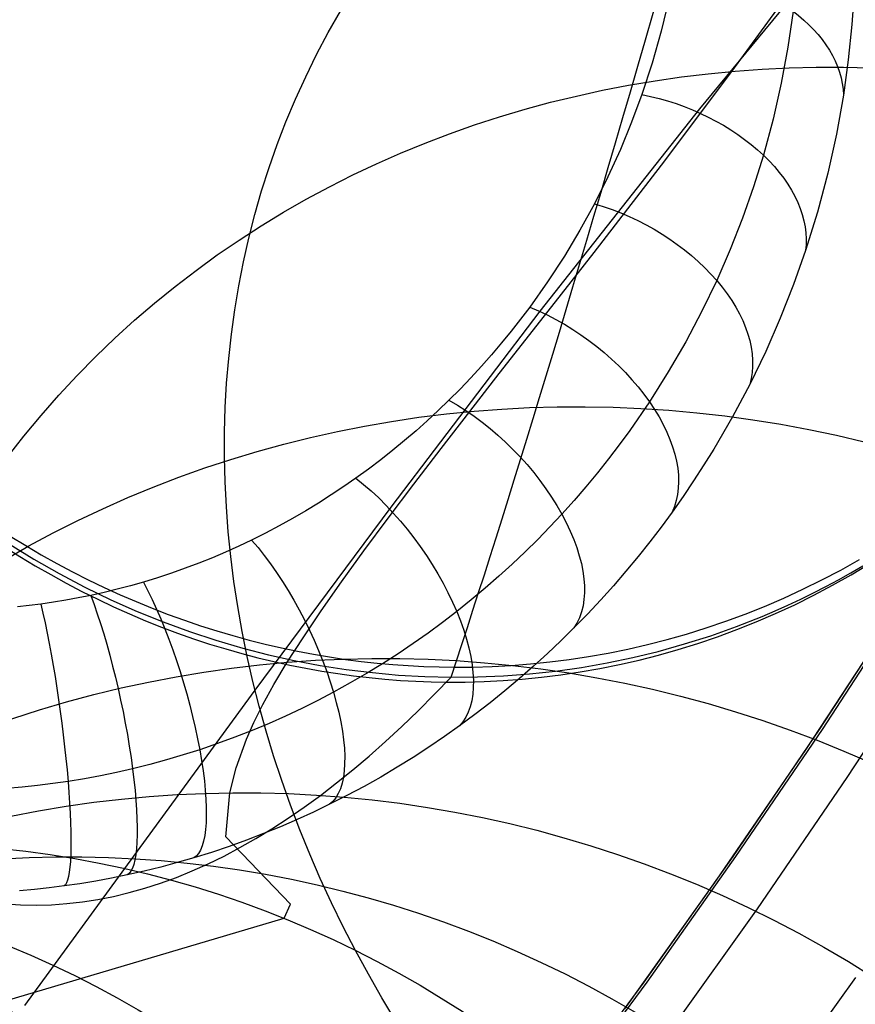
# Model space of a CAD drawing. Extents: x -3677 to -3089, y -67 to 482.
# Tile 61 of 110: x -3208 to -3198, y 2 to 14. Entities that reach past the tile are written whole.
import ezdxf

# ---------------------------------------------------------------- set-up
doc = ezdxf.new("R2010")
doc.units = 0
for name, color, linetype in [('BRACCIOLI', 97, 'CONTINUOUS'), ('CURVA_ORIGIN', 125, 'CONTINUOUS'), ('LIVELLO_02', 3, 'CONTINUOUS')]:
    doc.layers.add(name, color=color, linetype=linetype)

msp = doc.modelspace()

# ---------------------------------------------------------------- linework, layer by layer
at = {"layer": 'BRACCIOLI'}
for p, q in [((-3198.292208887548, 5.184678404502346, 18.58064800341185), (-3197.303088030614, 6.702691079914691, 18.58064800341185)), ((-3199.309777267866, 3.685618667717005, 18.58064800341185), (-3198.292208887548, 5.184678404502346, 18.58064800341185)), ((-3200.355743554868, 2.206216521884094, 18.58064800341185), (-3199.309777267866, 3.685618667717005, 18.58064800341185)), ((-3202.00564341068, -0.0113311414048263, 18.58064800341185), (-3200.355743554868, 2.206216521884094, 18.58064800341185))]:
    msp.add_line(p, q, dxfattribs=at)
at = {"layer": 'CURVA_ORIGIN'}
for p, q in [((-3199.73510113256, 12.49623173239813, -50.83268949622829), (-3197.763209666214, 14.88709237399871, -47.22227577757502)), ((-3199.35846244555, 12.93577025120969, -82.89827250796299), (-3198.4934388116, 14.12735032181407, -80.37153434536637)), ((-3197.916897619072, 13.90530353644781, -165.2540159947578), (-3197.943927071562, 13.48878011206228, -165.5645865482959)), ((-3200.101392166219, 13.78723146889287, -167.811382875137), (-3200.191131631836, 13.41022921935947, -168.1524801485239)), ((-3198.637121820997, 13.64820729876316, -167.163738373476), (-3198.697909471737, 13.22219990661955, -167.5228078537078)), ((-3197.943927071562, 13.48878011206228, -165.5645865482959), (-3197.986366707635, 13.07284685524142, -165.8743744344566)), ((-3200.191131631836, 13.41022921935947, -168.1524801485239), (-3200.296727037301, 13.03550208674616, -168.4915189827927)), ((-3198.697909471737, 13.22219990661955, -167.5228078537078), (-3198.776250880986, 12.79687342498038, -167.8807884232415)), ((-3200.296727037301, 13.03550208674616, -168.4915189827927), (-3200.418265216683, 12.66343962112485, -168.8281469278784)), ((-3197.986366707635, 13.07284685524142, -165.8743744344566), (-3198.04419648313, 12.65776722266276, -166.1831466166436)), ((-3200.187061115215, 11.83198860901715, -85.4526212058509), (-3199.35846244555, 12.93577025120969, -82.89827250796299)), ((-3198.776250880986, 12.79687342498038, -167.8807884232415), (-3198.872343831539, 12.37254719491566, -168.2373758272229)), ((-3200.418265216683, 12.66343962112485, -168.8281469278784), (-3200.538772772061, 12.33782426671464, -169.1227512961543)), ((-3198.04419648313, 12.65776722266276, -166.1831466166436), (-3198.126794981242, 12.19647153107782, -166.5258042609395)), ((-3201.615079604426, 10.11154420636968, -54.46347353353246), (-3199.73510113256, 12.49623173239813, -50.83268949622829)), ((-3200.538772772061, 12.33782426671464, -169.1227512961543), (-3200.671889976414, 12.01492385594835, -169.4148992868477)), ((-3198.872343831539, 12.37254719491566, -168.2373758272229), (-3198.986403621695, 11.94954290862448, -168.592262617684)), ((-3198.126794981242, 12.19647153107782, -166.5258042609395), (-3198.228652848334, 11.73697847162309, -166.8665501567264)), ((-3200.671889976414, 12.01492385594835, -169.4148992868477), (-3200.817757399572, 11.69507752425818, -169.7042840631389)), ((-3198.986403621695, 11.94954290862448, -168.592262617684), (-3199.102114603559, 11.57782956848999, -168.9035965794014)), ((-3200.981759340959, 10.80174838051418, -88.0623746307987), (-3200.187061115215, 11.83198860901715, -85.4526212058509)), ((-3198.228652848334, 11.73697847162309, -166.8665501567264), (-3198.349935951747, 11.27970298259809, -167.2050238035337)), ((-3200.817757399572, 11.69507752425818, -169.7042840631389), (-3200.976515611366, 11.37862440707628, -169.9905987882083)), ((-3199.102114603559, 11.57782956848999, -168.9035965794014), (-3199.232252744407, 11.20768041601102, -169.2131033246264)), ((-3200.976515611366, 11.37862440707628, -169.9905987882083), (-3201.147430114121, 11.06746669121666, -170.2721224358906)), ((-3198.349935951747, 11.27970298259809, -167.2050238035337), (-3198.490810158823, 10.82506000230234, -167.5408647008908)), ((-3199.232252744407, 11.20768041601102, -169.2131033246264), (-3199.37710206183, 10.83938374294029, -169.5205155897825)), ((-3201.147430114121, 11.06746669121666, -170.2721224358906), (-3201.331448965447, 10.76045615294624, -170.5498938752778)), ((-3201.364620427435, 10.3116763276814, -89.39423894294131), (-3200.981759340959, 10.80174838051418, -88.0623746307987)), ((-3199.37710206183, 10.83938374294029, -169.5205155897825), (-3199.536962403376, 10.47323329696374, -169.825560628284)), ((-3198.490810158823, 10.82506000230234, -167.5408647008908), (-3198.631469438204, 10.42660905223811, -167.8345834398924)), ((-3201.331448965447, 10.76045615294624, -170.5498938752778), (-3201.528774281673, 10.45804460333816, -170.8235043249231)), ((-3201.528774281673, 10.45804460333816, -170.8235043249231), (-3201.739608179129, 10.16068385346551, -171.0925450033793)), ((-3199.536962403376, 10.47323329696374, -169.825560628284), (-3199.71125761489, 10.11134501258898, -170.1264523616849)), ((-3198.631469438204, 10.42660905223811, -167.8345834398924), (-3198.787734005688, 10.03091346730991, -168.1256558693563)), ((-3201.736875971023, 9.836953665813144, -90.74740742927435), (-3201.364620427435, 10.3116763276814, -89.39423894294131)), ((-3203.372053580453, 7.804293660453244, -58.04298782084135), (-3201.615079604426, 10.11154420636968, -54.46347353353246)), ((-3201.739608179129, 10.16068385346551, -171.0925450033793), (-3201.957553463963, 9.877110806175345, -171.3491110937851)), ((-3199.71125761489, 10.11134501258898, -170.1264523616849), (-3199.901152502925, 9.752280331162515, -170.4243670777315)), ((-3198.787734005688, 10.03091346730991, -168.1256558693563), (-3198.959840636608, 9.638358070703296, -168.4137640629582)), ((-3201.957553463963, 9.877110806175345, -171.3491110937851), (-3202.071444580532, 9.737460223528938, -171.4754616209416)), ((-3202.09781582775, 9.376568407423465, -92.12436442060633), (-3201.736875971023, 9.836953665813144, -90.74740742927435)), ((-3199.901152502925, 9.752280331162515, -170.4243670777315), (-3200.107089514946, 9.396454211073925, -170.7189356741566)), ((-3202.071444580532, 9.737460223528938, -171.4754616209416), (-3202.188650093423, 9.599334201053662, -171.6004327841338)), ((-3198.959840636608, 9.638358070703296, -168.4137640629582), (-3199.148026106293, 9.249327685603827, -168.6985900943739)), ((-3202.188650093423, 9.599334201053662, -171.6004327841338), (-3202.309196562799, 9.462808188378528, -171.7239563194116)), ((-3202.309196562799, 9.462808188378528, -171.7239563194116), (-3202.433110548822, 9.327957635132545, -171.8459639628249)), ((-3202.433110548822, 9.327957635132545, -171.8459639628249), (-3202.560418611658, 9.194857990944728, -171.9663874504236)), ((-3202.446729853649, 8.929508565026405, -93.52759424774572), (-3202.09781582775, 9.376568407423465, -92.12436442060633)), ((-3200.107089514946, 9.396454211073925, -170.7189356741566), (-3200.329530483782, 9.044295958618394, -171.009776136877)), ((-3202.560418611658, 9.194857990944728, -171.9663874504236), (-3202.691147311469, 9.063584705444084, -172.0851585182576)), ((-3199.148026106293, 9.249327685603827, -168.6985900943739), (-3199.351487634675, 8.866137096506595, -168.9784099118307)), ((-3202.691147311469, 9.063584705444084, -172.0851585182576), (-3202.817261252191, 8.941842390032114, -172.1953063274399)), ((-3202.817261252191, 8.941842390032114, -172.1953063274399), (-3202.94644024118, 8.821874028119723, -172.3038491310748)), ((-3200.329530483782, 9.044295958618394, -171.009776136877), (-3200.561897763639, 8.706155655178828, -171.2883455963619)), ((-3202.94644024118, 8.821874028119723, -172.3038491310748), (-3203.078699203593, 8.703770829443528, -172.4107044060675)), ((-3202.782666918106, 8.495277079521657, -94.9587908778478), (-3202.446729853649, 8.929508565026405, -93.52759424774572)), ((-3199.351487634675, 8.866137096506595, -168.9784099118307), (-3199.571437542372, 8.487361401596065, -169.2542395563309)), ((-3203.078699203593, 8.703770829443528, -172.4107044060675), (-3203.214053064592, 8.58762400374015, -172.5157896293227)), ((-3200.561897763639, 8.706155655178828, -171.2883455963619), (-3200.684267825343, 8.538726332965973, -171.4260139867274)), ((-3203.214053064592, 8.58762400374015, -172.5157896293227), (-3203.352516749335, 8.473524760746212, -172.6190222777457)), ((-3203.352516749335, 8.473524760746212, -172.6190222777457), (-3203.494105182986, 8.361564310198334, -172.7203198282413)), ((-3203.10371194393, 8.075436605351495, -96.41648682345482), (-3202.782666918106, 8.495277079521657, -94.9587908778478)), ((-3200.684267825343, 8.538726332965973, -171.4260139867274), (-3200.810857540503, 8.372493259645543, -171.5625181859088)), ((-3199.571437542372, 8.487361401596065, -169.2542395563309), (-3199.687700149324, 8.299799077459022, -169.3905250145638)), ((-3203.494105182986, 8.361564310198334, -172.7203198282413), (-3203.638833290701, 8.25183386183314, -172.8195997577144)), ((-3200.810857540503, 8.372493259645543, -171.5625181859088), (-3200.941739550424, 8.207535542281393, -171.697791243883)), ((-3203.638833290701, 8.25183386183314, -172.8195997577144), (-3203.786715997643, 8.144424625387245, -172.9167795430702)), ((-3199.687700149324, 8.299799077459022, -169.3905250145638), (-3199.808210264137, 8.113544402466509, -169.5256532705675)), ((-3203.786715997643, 8.144424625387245, -172.9167795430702), (-3203.930373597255, 8.044462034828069, -173.0072218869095)), ((-3200.941739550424, 8.207535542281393, -171.697791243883), (-3201.076987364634, 8.043934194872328, -171.8317645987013)), ((-3203.930373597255, 8.044462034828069, -173.0072218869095), (-3204.076887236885, 7.946793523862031, -173.0955886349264)), ((-3203.407708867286, 7.672064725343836, -97.89842423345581), (-3203.10371194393, 8.075436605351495, -96.41648682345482)), ((-3201.076987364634, 8.043934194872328, -171.8317645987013), (-3201.216675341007, 7.881772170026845, -171.9643680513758)), ((-3199.808210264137, 8.113544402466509, -169.5256532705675), (-3199.933009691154, 7.928665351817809, -169.6595711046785)), ((-3204.076887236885, 7.946793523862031, -173.0955886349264), (-3204.226243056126, 7.851528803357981, -173.1817805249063)), ((-3199.933009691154, 7.928665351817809, -169.6595711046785), (-3200.06214023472, 7.745229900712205, -169.7922252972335)), ((-3204.974931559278, 5.645743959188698, -61.4995922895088), (-3203.372053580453, 7.804293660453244, -58.04298782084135)), ((-3204.226243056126, 7.851528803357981, -173.1817805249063), (-3204.378427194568, 7.758777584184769, -173.2656982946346)), ((-3201.216675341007, 7.881772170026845, -171.9643680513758), (-3201.360878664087, 7.72113438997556, -172.0955297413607)), ((-3204.533425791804, 7.668649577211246, -173.3472426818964), (-3204.691224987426, 7.581254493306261, -173.4263144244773)), ((-3204.378427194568, 7.758777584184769, -173.2656982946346), (-3204.533425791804, 7.668649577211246, -173.3472426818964)), ((-3203.692501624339, 7.287239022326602, -99.4023452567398), (-3203.407708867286, 7.672064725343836, -97.89842423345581)), ((-3201.360878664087, 7.72113438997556, -172.0955297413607), (-3201.500713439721, 7.571505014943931, -172.2175211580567)), ((-3200.06214023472, 7.745229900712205, -169.7922252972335), (-3200.191771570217, 7.56848481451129, -169.9198273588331)), ((-3204.691224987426, 7.581254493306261, -173.4263144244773), (-3204.851810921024, 7.496702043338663, -173.5028142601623)), ((-3201.500713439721, 7.571505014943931, -172.2175211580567), (-3201.644682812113, 7.423404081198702, -172.3380883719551)), ((-3200.191771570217, 7.56848481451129, -169.9198273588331), (-3200.325574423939, 7.393261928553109, -170.0461156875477)), ((-3207.85782445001, 7.46053459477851, -114.0989099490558), (-3207.677164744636, 7.349468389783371, -114.0909814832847)), ((-3204.851810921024, 7.496702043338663, -173.5028142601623), (-3205.015169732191, 7.415101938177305, -173.5766429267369)), ((-3207.924747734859, 7.336280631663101, -114.830558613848), (-3207.745575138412, 7.222448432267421, -114.8389056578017)), ((-3207.878364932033, 7.373315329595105, -114.4622905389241), (-3207.581002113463, 7.189901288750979, -114.4630028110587)), ((-3207.677164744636, 7.349468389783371, -114.0909814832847), (-3207.494961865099, 7.242538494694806, -114.0840025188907)), ((-3205.167065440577, 7.343114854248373, -173.6417740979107), (-3205.321214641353, 7.27379281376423, -173.704494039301)), ((-3205.015169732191, 7.415101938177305, -173.5766429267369), (-3205.167065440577, 7.343114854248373, -173.6417740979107)), ((-3201.644682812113, 7.423404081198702, -172.3380883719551), (-3201.792858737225, 7.276937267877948, -172.457145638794)), ((-3200.325574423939, 7.393261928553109, -170.0461156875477), (-3200.463593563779, 7.219656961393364, -170.1710192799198)), ((-3207.745575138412, 7.222448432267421, -114.8389056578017), (-3207.564826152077, 7.11281422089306, -114.8478393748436)), ((-3207.494961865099, 7.242538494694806, -114.0840025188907), (-3207.311346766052, 7.139779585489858, -114.0779696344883)), ((-3205.477560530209, 7.207236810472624, -173.7647113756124), (-3205.636046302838, 7.143547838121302, -173.8223347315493)), ((-3205.321214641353, 7.27379281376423, -173.704494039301), (-3205.477560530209, 7.207236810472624, -173.7647113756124)), ((-3203.955934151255, 6.923037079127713, -100.9259920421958), (-3203.692501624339, 7.287239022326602, -99.4023452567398)), ((-3201.792858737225, 7.276937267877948, -172.457145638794), (-3201.945312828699, 7.132213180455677, -172.5746048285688)), ((-3200.463593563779, 7.219656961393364, -170.1710192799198), (-3200.605873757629, 7.047765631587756, -170.2944671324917)), ((-3207.581002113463, 7.189901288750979, -114.4630028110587), (-3207.28382937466, 7.020174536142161, -114.4657367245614)), ((-3207.564826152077, 7.11281422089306, -114.8478393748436), (-3207.382631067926, 7.007413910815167, -114.8573490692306)), ((-3207.311346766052, 7.139779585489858, -114.0779696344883), (-3207.126450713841, 7.041220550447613, -114.0728782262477)), ((-3205.796615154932, 7.08282689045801, -173.877272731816), (-3205.959210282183, 7.025174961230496, -173.9294340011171)), ((-3205.636046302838, 7.143547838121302, -173.8223347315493), (-3205.796615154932, 7.08282689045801, -173.877272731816)), ((-3201.945312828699, 7.132213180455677, -172.5746048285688), (-3202.102116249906, 6.989343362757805, -172.6903754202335)), ((-3198.074630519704, 7.062071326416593, -114.7930186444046), (-3197.855056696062, 7.185337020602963, -114.8350446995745)), ((-3197.958302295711, 7.029234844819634, -115.346540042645), (-3197.814433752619, 7.113098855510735, -115.372604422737)), ((-3197.951329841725, 7.006472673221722, -115.8880800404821), (-3197.733641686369, 7.137180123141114, -115.9247748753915)), ((-3207.382631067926, 7.007413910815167, -114.8573490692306), (-3207.199120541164, 6.90627753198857, -114.8674234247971)), ((-3207.28382937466, 7.020174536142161, -114.4657367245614), (-3206.981770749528, 6.860851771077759, -114.4704817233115)), ((-3207.126450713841, 7.041220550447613, -114.0728782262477), (-3206.940405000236, 6.946884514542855, -114.0687225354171)), ((-3206.123774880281, 6.970693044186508, -173.9787271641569), (-3206.290252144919, 6.919482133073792, -174.0250608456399)), ((-3205.959210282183, 7.025174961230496, -173.9294340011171), (-3206.123774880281, 6.970693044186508, -173.9787271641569)), ((-3202.102116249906, 6.989343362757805, -172.6903754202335), (-3202.263339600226, 6.848442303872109, -172.8043645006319)), ((-3200.605873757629, 7.047765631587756, -170.2944671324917), (-3200.752459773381, 6.877683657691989, -170.4163882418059)), ((-3198.296433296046, 6.945208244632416, -114.7520970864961), (-3198.074630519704, 7.062071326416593, -114.7930186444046)), ((-3198.171425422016, 6.882237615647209, -115.8517609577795), (-3197.951329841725, 7.006472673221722, -115.8880800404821)), ((-3198.103557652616, 6.94797265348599, -115.3207325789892), (-3197.958302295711, 7.029234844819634, -115.346540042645)), ((-3207.199120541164, 6.90627753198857, -114.8674234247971), (-3207.014425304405, 6.809429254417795, -114.8780505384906)), ((-3206.981770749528, 6.860851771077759, -114.4704817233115), (-3206.675166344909, 6.712105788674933, -114.4772314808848)), ((-3206.940405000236, 6.946884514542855, -114.0687225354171), (-3206.75334066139, 6.856788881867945, -114.065495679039)), ((-3206.75334066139, 6.856788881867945, -114.065495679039), (-3206.565388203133, 6.770945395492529, -114.0631896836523)), ((-3206.443421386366, 6.87578827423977, -174.0645933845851), (-3206.598036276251, 6.834960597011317, -174.1015327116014)), ((-3206.290252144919, 6.919482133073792, -174.0250608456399), (-3206.443421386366, 6.87578827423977, -174.0645933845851)), ((-3204.195850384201, 6.581536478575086, -102.467106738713), (-3203.955934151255, 6.923037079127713, -100.9259920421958)), ((-3202.263339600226, 6.848442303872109, -172.8043645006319), (-3202.429052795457, 6.709627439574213, -172.9164767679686)), ((-3200.752459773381, 6.877683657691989, -170.4163882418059), (-3200.903396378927, 6.709506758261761, -170.5367116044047)), ((-3198.520222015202, 6.8347836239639, -114.7123064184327), (-3198.296433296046, 6.945208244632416, -114.7520970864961)), ((-3198.398062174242, 6.793337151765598, -115.2699165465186), (-3198.250158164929, 6.869333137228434, -115.2951890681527)), ((-3198.393686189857, 6.764523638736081, -115.8158489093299), (-3198.171425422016, 6.882237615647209, -115.8517609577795)), ((-3198.250158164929, 6.869333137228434, -115.2951890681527), (-3198.103557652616, 6.94797265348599, -115.3207325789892)), ((-3207.056906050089, 6.732817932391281, -174.1939475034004), (-3207.203495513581, 6.706102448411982, -174.218118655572)), ((-3206.911232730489, 6.762189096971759, -174.1673735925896), (-3207.056906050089, 6.732817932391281, -174.1939475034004)), ((-3207.014425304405, 6.809429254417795, -114.8780505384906), (-3206.828675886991, 6.716887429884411, -114.8892179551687)), ((-3206.754004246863, 6.797070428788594, -174.1358142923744), (-3206.911232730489, 6.762189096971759, -174.1673735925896)), ((-3206.598036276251, 6.834960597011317, -174.1015327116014), (-3206.754004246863, 6.797070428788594, -174.1358142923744)), ((-3206.565388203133, 6.770945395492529, -114.0631896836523), (-3206.376677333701, 6.689360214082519, -114.0617955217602)), ((-3198.972787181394, 6.633327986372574, -114.636210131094), (-3198.745753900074, 6.730820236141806, -114.6736703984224)), ((-3198.745753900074, 6.730820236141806, -114.6736703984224), (-3198.520222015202, 6.8347836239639, -114.7123064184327)), ((-3198.617869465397, 6.653365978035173, -115.780373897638), (-3198.393686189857, 6.764523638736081, -115.8158489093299)), ((-3198.547228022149, 6.720005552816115, -115.2449220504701), (-3198.398062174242, 6.793337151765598, -115.2699165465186)), ((-3207.636635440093, 6.643687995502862, -174.2745888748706), (-3207.774652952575, 6.628958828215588, -174.287915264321)), ((-3207.499133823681, 6.660834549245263, -174.2590753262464), (-3207.636635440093, 6.643687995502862, -174.2745888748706)), ((-3207.350928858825, 6.682091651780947, -174.2398427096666), (-3207.499133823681, 6.660834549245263, -174.2590753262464)), ((-3207.203495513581, 6.706102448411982, -174.218118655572), (-3207.350928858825, 6.682091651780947, -174.2398427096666)), ((-3206.828675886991, 6.716887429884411, -114.8892179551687), (-3206.642002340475, 6.628664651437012, -114.9009127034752)), ((-3206.675166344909, 6.712105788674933, -114.4772314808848), (-3206.364356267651, 6.574109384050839, -114.4859796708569)), ((-3206.642002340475, 6.628664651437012, -114.9009127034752), (-3206.454533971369, 6.544767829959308, -114.9131213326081)), ((-3206.376677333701, 6.689360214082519, -114.0617955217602), (-3206.187336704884, 6.612034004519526, -114.0613031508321)), ((-3202.429052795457, 6.709627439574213, -172.9164767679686), (-3202.599324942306, 6.573019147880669, -173.0266145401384)), ((-3200.903396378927, 6.709506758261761, -170.5367116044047), (-3201.05872834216, 6.543330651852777, -170.6553662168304)), ((-3199.201081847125, 6.542304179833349, -114.5999440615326), (-3198.972787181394, 6.633327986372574, -114.636210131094)), ((-3198.849178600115, 6.58141893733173, -115.1957952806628), (-3198.697614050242, 6.649359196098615, -115.2202126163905)), ((-3198.843732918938, 6.548786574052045, -115.7453645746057), (-3198.617869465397, 6.653365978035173, -115.780373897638)), ((-3198.697614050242, 6.649359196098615, -115.2202126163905), (-3198.547228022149, 6.720005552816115, -115.2449220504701)), ((-3198.32658879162, 5.184678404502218, 17.5806480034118), (-3197.337467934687, 6.702691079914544, 17.5806480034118)), ((-3206.454533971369, 6.544767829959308, -114.9131213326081), (-3206.26639908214, 6.465198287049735, -114.9258299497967)), ((-3206.364356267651, 6.574109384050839, -114.4859796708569), (-3206.058145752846, 6.450283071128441, -114.4964056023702)), ((-3206.187336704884, 6.612034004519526, -114.0613031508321), (-3205.997493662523, 6.538962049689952, -114.0617015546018)), ((-3205.997493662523, 6.538962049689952, -114.0617015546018), (-3205.807274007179, 6.470134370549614, -114.0629787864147)), ((-3204.41009425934, 6.264814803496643, -104.0234314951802), (-3204.195850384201, 6.581536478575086, -102.467106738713)), ((-3202.599324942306, 6.573019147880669, -173.0266145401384), (-3202.765643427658, 6.445195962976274, -173.1294879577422)), ((-3201.05872834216, 6.543330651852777, -170.6553662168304), (-3201.218500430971, 6.379251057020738, -170.7722810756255)), ((-3199.430400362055, 6.45773384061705, -114.5648879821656), (-3199.201081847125, 6.542304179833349, -114.5999440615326)), ((-3199.302260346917, 6.397141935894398, -115.1256075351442), (-3199.001880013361, 6.51620563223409, -115.1716770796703)), ((-3199.071035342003, 6.450794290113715, -115.710848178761), (-3198.843732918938, 6.548786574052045, -115.7453645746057)), ((-3199.001880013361, 6.51620563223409, -115.1716770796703), (-3198.849178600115, 6.58141893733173, -115.1957952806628)), ((-3198.487418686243, 4.94385519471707, 18.58064800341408), (-3197.466519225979, 6.500814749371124, 18.58064800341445)), ((-3206.26639908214, 6.465198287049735, -114.9258299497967), (-3206.077724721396, 6.389951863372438, -114.9390242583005)), ((-3206.077724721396, 6.389951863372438, -114.9390242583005), (-3205.888636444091, 6.319019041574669, -114.9526895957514)), ((-3206.058145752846, 6.450283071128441, -114.4964056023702), (-3205.748603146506, 6.336920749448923, -114.5087050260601)), ((-3205.807274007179, 6.470134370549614, -114.0629787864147), (-3205.616801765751, 6.40553586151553, -114.0651220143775)), ((-3205.616801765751, 6.40553586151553, -114.0651220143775), (-3205.426198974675, 6.345146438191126, -114.0681175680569)), ((-3202.765643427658, 6.445195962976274, -173.1294879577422), (-3202.936202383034, 6.319630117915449, -173.2303666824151)), ((-3199.66050835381, 6.379590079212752, -114.5310550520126), (-3199.430400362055, 6.45773384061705, -114.5648879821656)), ((-3199.606466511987, 6.288604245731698, -115.0807456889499), (-3199.302260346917, 6.397141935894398, -115.1256075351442)), ((-3199.299537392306, 6.359385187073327, -115.6768504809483), (-3199.071035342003, 6.450794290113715, -115.710848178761)), ((-3205.888636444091, 6.319019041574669, -114.9526895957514), (-3205.699258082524, 6.252385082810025, -114.9668109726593)), ((-3205.748603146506, 6.336920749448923, -114.5087050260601), (-3205.436057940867, 6.234140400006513, -114.5228644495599)), ((-3205.426198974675, 6.345146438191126, -114.0681175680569), (-3205.235585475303, 6.288941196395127, -114.0719509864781)), ((-3205.235585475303, 6.288941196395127, -114.0719509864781), (-3205.045078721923, 6.236890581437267, -114.0766070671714)), ((-3204.596509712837, 5.974949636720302, -105.5927084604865), (-3204.41009425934, 6.264814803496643, -104.0234314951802)), ((-3202.936202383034, 6.319630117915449, -173.2303666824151), (-3203.111049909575, 6.196473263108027, -173.329131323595)), ((-3201.218500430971, 6.379251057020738, -170.7722810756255), (-3201.372880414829, 6.226916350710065, -170.880600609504)), ((-3200.122174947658, 6.242417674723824, -114.4670983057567), (-3199.891175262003, 6.307834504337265, -114.4984558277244)), ((-3199.914173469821, 6.190704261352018, -115.0371388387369), (-3199.606466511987, 6.288604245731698, -115.0807456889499)), ((-3199.891175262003, 6.307834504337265, -114.4984558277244), (-3199.66050835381, 6.379590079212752, -114.5310550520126)), ((-3199.759196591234, 6.196238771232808, -115.6105066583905), (-3199.529002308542, 6.27454285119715, -115.6433957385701)), ((-3199.529002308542, 6.27454285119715, -115.6433957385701), (-3199.299537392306, 6.359385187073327, -115.6768504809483)), ((-3205.699258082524, 6.252385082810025, -114.9668109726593), (-3205.509711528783, 6.190030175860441, -114.9813731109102)), ((-3205.509711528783, 6.190030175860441, -114.9813731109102), (-3205.320116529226, 6.131929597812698, -114.9963604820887)), ((-3205.436057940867, 6.234140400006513, -114.5228644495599), (-3205.120839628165, 6.142060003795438, -114.5388703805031)), ((-3205.045078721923, 6.236890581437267, -114.0766070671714), (-3204.854793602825, 6.188960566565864, -114.0820699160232)), ((-3204.854793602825, 6.188960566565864, -114.0820699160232), (-3204.664842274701, 6.14511283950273, -114.0883229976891)), ((-3203.111049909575, 6.196473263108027, -173.329131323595), (-3203.290231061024, 6.075881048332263, -173.4256593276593)), ((-3201.372880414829, 6.226916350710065, -170.880600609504), (-3201.531257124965, 6.07664132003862, -170.9872326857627)), ((-3200.584293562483, 6.130350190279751, -114.408127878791), (-3200.353286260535, 6.183279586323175, -114.4369879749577)), ((-3200.353286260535, 6.183279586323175, -114.4369879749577), (-3200.122174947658, 6.242417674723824, -114.4670983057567)), ((-3200.22505618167, 6.103553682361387, -114.9948342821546), (-3199.914173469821, 6.190704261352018, -115.0371388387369)), ((-3199.989890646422, 6.124432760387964, -115.5782043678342), (-3199.759196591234, 6.196238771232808, -115.6105066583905)), ((-3198.000648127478, 4.617949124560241, 19.99486156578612), (-3196.973547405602, 6.184377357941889, 19.99486156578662)), ((-3205.320116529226, 6.131929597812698, -114.9963604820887), (-3205.130590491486, 6.07805388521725, -115.0117573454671)), ((-3205.130590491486, 6.07805388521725, -115.0117573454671), (-3204.941248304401, 6.028369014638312, -115.0275477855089)), ((-3205.120839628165, 6.142060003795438, -114.5388703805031), (-3204.818228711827, 6.064358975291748, -114.5558300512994)), ((-3204.818228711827, 6.064358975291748, -114.5558300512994), (-3204.513784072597, 5.996537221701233, -114.5744347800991)), ((-3204.664842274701, 6.14511283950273, -114.0883229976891), (-3204.475334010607, 6.105304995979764, -114.0953491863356)), ((-3204.475334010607, 6.105304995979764, -114.0953491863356), (-3204.286375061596, 6.069490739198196, -114.1031308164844)), ((-3204.286375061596, 6.069490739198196, -114.1031308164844), (-3204.098068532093, 6.037620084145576, -114.111649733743)), ((-3204.098068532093, 6.037620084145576, -114.111649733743), (-3203.910514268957, 6.009639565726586, -114.1208873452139)), ((-3203.290231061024, 6.075881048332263, -173.4256593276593), (-3203.473787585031, 5.958013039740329, -173.5198250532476)), ((-3201.531257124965, 6.07664132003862, -170.9872326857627), (-3201.693658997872, 5.928545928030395, -171.0920920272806)), ((-3201.274627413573, 6.007974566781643, -114.329044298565), (-3201.045163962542, 6.042790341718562, -114.3541587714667)), ((-3201.045163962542, 6.042790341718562, -114.3541587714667), (-3200.814987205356, 6.083549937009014, -114.3805186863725)), ((-3200.814987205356, 6.083549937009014, -114.3805186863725), (-3200.584293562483, 6.130350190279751, -114.408127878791)), ((-3200.524077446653, 6.030575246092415, -114.9557601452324), (-3200.22505618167, 6.103553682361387, -114.9948342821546)), ((-3200.451882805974, 6.000098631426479, -115.5154366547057), (-3200.22085938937, 6.059073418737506, -115.5465083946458)), ((-3200.22085938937, 6.059073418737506, -115.5465083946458), (-3199.989890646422, 6.124432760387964, -115.5782043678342)), ((-3204.941248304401, 6.028369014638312, -115.0275477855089), (-3204.752202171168, 5.98283659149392, -115.043715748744)), ((-3204.753808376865, 5.713168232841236, -107.1771957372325), (-3204.596509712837, 5.974949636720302, -105.5927084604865)), ((-3204.752202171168, 5.98283659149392, -115.043715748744), (-3204.563561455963, 5.941414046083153, -115.0602450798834)), ((-3204.563561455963, 5.941414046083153, -115.0602450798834), (-3204.375432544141, 5.904054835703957, -115.0771195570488)), ((-3204.513784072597, 5.996537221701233, -114.5744347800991), (-3204.207800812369, 5.938647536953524, -114.5946646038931)), ((-3204.207800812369, 5.938647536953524, -114.5946646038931), (-3203.900574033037, 5.890742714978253, -114.6164995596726)), ((-3203.910514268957, 6.009639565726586, -114.1208873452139), (-3203.723808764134, 5.985492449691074, -114.1308246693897)), ((-3203.723808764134, 5.985492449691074, -114.1308246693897), (-3203.53804507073, 5.965118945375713, -114.1414423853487)), ((-3203.473787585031, 5.958013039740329, -173.5198250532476), (-3203.661757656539, 5.843032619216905, -173.6114998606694)), ((-3203.53804507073, 5.965118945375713, -114.1414423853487), (-3203.353312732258, 5.948456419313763, -114.1527208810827)), ((-3203.353312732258, 5.948456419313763, -114.1527208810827), (-3203.169697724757, 5.935439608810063, -114.1646403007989)), ((-3203.169697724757, 5.935439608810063, -114.1646403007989), (-3202.987282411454, 5.926000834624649, -114.1771805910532)), ((-3202.987282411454, 5.926000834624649, -114.1771805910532), (-3202.80614550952, 5.92007021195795, -114.190321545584)), ((-3202.80614550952, 5.92007021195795, -114.190321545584), (-3202.626362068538, 5.917575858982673, -114.2040428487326)), ((-3202.626362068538, 5.917575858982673, -114.2040428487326), (-3202.404885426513, 5.919154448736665, -114.2218767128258)), ((-3202.404885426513, 5.919154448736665, -114.2218767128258), (-3202.181675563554, 5.925954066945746, -114.2408921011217)), ((-3202.181675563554, 5.925954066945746, -114.2408921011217), (-3201.956882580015, 5.938109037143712, -114.2611040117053)), ((-3201.956882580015, 5.938109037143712, -114.2611040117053), (-3201.7306647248, 5.955748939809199, -114.2825258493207)), ((-3201.693658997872, 5.928545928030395, -171.0920920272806), (-3201.860114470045, 5.782750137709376, -171.1950933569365)), ((-3201.7306647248, 5.955748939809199, -114.2825258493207), (-3201.503188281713, 5.978998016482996, -114.3051693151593)), ((-3201.503188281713, 5.978998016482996, -114.3051693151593), (-3201.274627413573, 6.007974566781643, -114.329044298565)), ((-3201.128719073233, 5.914416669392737, -114.8814298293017), (-3200.825396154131, 5.967513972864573, -114.9179471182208)), ((-3200.913242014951, 5.901003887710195, -115.4552294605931), (-3200.682746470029, 5.947436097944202, -115.4850054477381)), ((-3200.825396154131, 5.967513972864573, -114.9179471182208), (-3200.524077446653, 6.030575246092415, -114.9557601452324)), ((-3200.682746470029, 5.947436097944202, -115.4850054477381), (-3200.451882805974, 6.000098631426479, -115.5154366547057)), ((-3204.375432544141, 5.904054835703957, -115.0771195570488), (-3204.187918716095, 5.870708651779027, -115.0943229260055)), ((-3204.187918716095, 5.870708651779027, -115.0943229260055), (-3204.001120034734, 5.841321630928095, -115.1118389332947)), ((-3204.001120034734, 5.841321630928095, -115.1118389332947), (-3203.815133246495, 5.815836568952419, -115.1296513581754)), ((-3203.900574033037, 5.890742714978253, -114.6164995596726), (-3203.592398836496, 5.852875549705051, -114.6399196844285)), ((-3203.661757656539, 5.843032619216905, -173.6114998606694), (-3203.854175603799, 5.731106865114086, -173.7005522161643)), ((-3203.815133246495, 5.815836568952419, -115.1296513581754), (-3203.630051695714, 5.794193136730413, -115.1477440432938)), ((-3203.592398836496, 5.852875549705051, -114.6399196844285), (-3203.283570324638, 5.82509883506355, -114.664905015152)), ((-3203.283570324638, 5.82509883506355, -114.664905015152), (-3202.97438359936, 5.807465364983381, -114.691435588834)), ((-3202.97438359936, 5.807465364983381, -114.691435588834), (-3202.665133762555, 5.800027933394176, -114.7194914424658)), ((-3202.665133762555, 5.800027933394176, -114.7194914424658), (-3202.356188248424, 5.802603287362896, -114.7490106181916)), ((-3202.356188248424, 5.802603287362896, -114.7490106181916), (-3202.047780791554, 5.815376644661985, -114.7799986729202)), ((-3202.047780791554, 5.815376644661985, -114.7799986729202), (-3201.740204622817, 5.83830119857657, -114.8124209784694)), ((-3201.740204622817, 5.83830119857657, -114.8124209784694), (-3201.433752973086, 5.871330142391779, -114.8462429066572)), ((-3201.600535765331, 5.798137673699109, -115.3699557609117), (-3201.372328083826, 5.826458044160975, -115.397693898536)), ((-3201.433752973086, 5.871330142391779, -114.8462429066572), (-3201.128719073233, 5.914416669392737, -114.8814298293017)), ((-3201.372328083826, 5.826458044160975, -115.397693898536), (-3201.143167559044, 5.860711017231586, -115.426121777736)), ((-3201.143167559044, 5.860711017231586, -115.426121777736), (-3200.913242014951, 5.901003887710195, -115.4552294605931)), ((-3204.884172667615, 5.477296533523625, -108.7972152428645), (-3204.753808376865, 5.713168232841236, -107.1771957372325)), ((-3203.854175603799, 5.731106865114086, -173.7005522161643), (-3204.05107162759, 5.62240641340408, -173.7868478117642)), ((-3203.630051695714, 5.794193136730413, -115.1477440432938), (-3203.445965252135, 5.776328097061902, -115.166100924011)), ((-3203.445965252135, 5.776328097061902, -115.166100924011), (-3203.262960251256, 5.762175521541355, -115.1847060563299)), ((-3203.262960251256, 5.762175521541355, -115.1847060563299), (-3203.081119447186, 5.75166700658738, -115.2035436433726)), ((-3203.081119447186, 5.75166700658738, -115.2035436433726), (-3202.900521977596, 5.744731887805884, -115.2225980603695)), ((-3202.900521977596, 5.744731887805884, -115.2225980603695), (-3202.721243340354, 5.741297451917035, -115.241853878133)), ((-3202.721243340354, 5.741297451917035, -115.241853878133), (-3202.500348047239, 5.741795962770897, -115.2660465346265)), ((-3202.500348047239, 5.741795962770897, -115.2660465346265), (-3202.277677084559, 5.747594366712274, -115.2909564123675)), ((-3202.277677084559, 5.747594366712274, -115.2909564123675), (-3202.053378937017, 5.758829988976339, -115.3165808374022)), ((-3202.053378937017, 5.758829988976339, -115.3165808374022), (-3201.827610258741, 5.775635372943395, -115.3429157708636)), ((-3201.860114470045, 5.782750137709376, -171.1950933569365), (-3202.030651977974, 5.639373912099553, -171.2961513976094)), ((-3201.827610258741, 5.775635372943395, -115.3429157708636), (-3201.600535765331, 5.798137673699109, -115.3699557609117)), ((-3206.404327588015, 3.69131820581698, -64.78383143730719), (-3204.974931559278, 5.645743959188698, -61.4995922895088)), ((-3204.05107162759, 5.62240641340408, -173.7868478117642), (-3204.235185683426, 5.525916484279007, -173.8632791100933)), ((-3202.030651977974, 5.639373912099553, -171.2961513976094), (-3202.205299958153, 5.498537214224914, -171.3951808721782)), ((-3204.990652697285, 5.264310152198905, -110.4776048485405), (-3204.884172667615, 5.477296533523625, -108.7972152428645)), ((-3204.235185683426, 5.525916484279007, -173.8632791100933), (-3204.423048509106, 5.432438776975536, -173.9371589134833)), ((-3202.205299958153, 5.498537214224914, -171.3951808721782), (-3202.384086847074, 5.360360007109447, -171.4920965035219)), ((-3204.614632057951, 5.34214220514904, -174.0083563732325), (-3204.809902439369, 5.255198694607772, -174.0767383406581)), ((-3204.423048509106, 5.432438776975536, -173.9371589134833), (-3204.614632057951, 5.34214220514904, -174.0083563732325)), ((-3202.384086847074, 5.360360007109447, -171.4920965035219), (-3202.567041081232, 5.224962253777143, -171.5868130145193)), ((-3205.076298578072, 5.07118470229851, -112.2432024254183), (-3204.990652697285, 5.264310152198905, -110.4776048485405)), ((-3204.809902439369, 5.255198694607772, -174.0767383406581), (-3205.008819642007, 5.171782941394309, -174.1421695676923)), ((-3202.567041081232, 5.224962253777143, -171.5868130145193), (-3202.745022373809, 5.09882077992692, -171.6748170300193)), ((-3205.008819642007, 5.171782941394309, -174.1421695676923), (-3205.211337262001, 5.092072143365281, -174.2045129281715)), ((-3199.344157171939, 3.685618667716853, 17.5806480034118), (-3198.32658879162, 5.184678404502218, 17.5806480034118)), ((-3205.41740223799, 5.016245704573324, -174.2636296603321), (-3205.626954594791, 4.944484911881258, -174.3193796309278)), ((-3205.211337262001, 5.092072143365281, -174.2045129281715), (-3205.41740223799, 5.016245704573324, -174.2636296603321)), ((-3205.197288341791, 4.732419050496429, -116.129372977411), (-3205.076298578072, 5.07118470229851, -112.2432024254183)), ((-3202.745022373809, 5.09882077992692, -171.6748170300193), (-3202.926790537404, 4.975451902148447, -171.7606512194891)), ((-3205.820698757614, 4.882843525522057, -174.3670876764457), (-3206.017161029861, 4.824864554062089, -174.4117797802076)), ((-3205.626954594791, 4.944484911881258, -174.3193796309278), (-3205.820698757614, 4.882843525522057, -174.3670876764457)), ((-3202.926790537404, 4.975451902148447, -171.7606512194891), (-3203.11233330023, 4.855002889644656, -171.8442142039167)), ((-3199.538149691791, 3.407222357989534, 18.58064800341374), (-3198.487418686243, 4.94385519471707, 18.58064800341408)), ((-3206.216218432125, 4.770689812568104, -174.4533471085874), (-3206.417741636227, 4.720461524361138, -174.4916806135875)), ((-3206.017161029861, 4.824864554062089, -174.4117797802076), (-3206.216218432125, 4.770689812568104, -174.4533471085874)), ((-3203.11233330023, 4.855002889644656, -171.8442142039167), (-3203.301638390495, 4.737621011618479, -171.9254046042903)), ((-3206.605189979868, 4.677860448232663, -174.5239967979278), (-3206.794496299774, 4.638819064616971, -174.5534079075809)), ((-3206.417741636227, 4.720461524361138, -174.4916806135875), (-3206.605189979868, 4.677860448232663, -174.5239967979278)), ((-3205.271542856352, 4.436804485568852, -120.654429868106), (-3205.197288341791, 4.732419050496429, -116.129372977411)), ((-3203.301638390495, 4.737621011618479, -171.9254046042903), (-3203.494693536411, 4.623453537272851, -172.004121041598)), ((-3207.357471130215, 4.546019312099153, -174.6220256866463), (-3207.53787148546, 4.523576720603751, -174.6381224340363)), ((-3207.178205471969, 4.571810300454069, -174.6032131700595), (-3207.357471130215, 4.546019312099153, -174.6220256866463)), ((-3206.985542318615, 4.60343629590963, -174.5798383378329), (-3207.178205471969, 4.571810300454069, -174.6032131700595)), ((-3206.794496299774, 4.638819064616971, -174.5534079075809), (-3206.985542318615, 4.60343629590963, -174.5798383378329)), ((-3203.494693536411, 4.623453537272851, -172.004121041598), (-3203.69148646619, 4.512647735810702, -172.0802621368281)), ((-3199.057817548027, 3.071892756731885, 19.99486156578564), (-3198.000648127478, 4.617949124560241, 19.99486156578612)), ((-3207.719267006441, 4.504542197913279, -174.6514583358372), (-3207.901515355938, 4.488974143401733, -174.661989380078)), ((-3207.53787148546, 4.523576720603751, -174.6381224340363), (-3207.719267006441, 4.504542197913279, -174.6514583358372)), ((-3205.318897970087, 3.918417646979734, -131.8759000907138), (-3205.271542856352, 4.436804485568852, -120.654429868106)), ((-3203.69148646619, 4.512647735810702, -172.0802621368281), (-3203.892004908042, 4.405350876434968, -172.1537265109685)), ((-3204.09623659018, 4.301710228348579, -172.2244127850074), (-3204.286356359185, 4.210204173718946, -172.286573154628)), ((-3203.892004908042, 4.405350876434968, -172.1537265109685), (-3204.09623659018, 4.301710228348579, -172.2244127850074)), ((-3204.286356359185, 4.210204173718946, -172.286573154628), (-3204.47950161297, 4.122019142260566, -172.3462306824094)), ((-3204.47950161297, 4.122019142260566, -172.3462306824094), (-3204.675598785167, 4.037291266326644, -172.403293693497)), ((-3204.874574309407, 3.95615667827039, -172.4576705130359), (-3205.076354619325, 3.87875151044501, -172.5092694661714)), ((-3204.675598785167, 4.037291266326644, -172.403293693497), (-3204.874574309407, 3.95615667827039, -172.4576705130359)), ((-3204.556705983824, 3.124493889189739, -167.0916837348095), (-3205.318897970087, 3.918417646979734, -131.8759000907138)), ((-3205.076354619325, 3.87875151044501, -172.5092694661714), (-3205.280866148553, 3.805211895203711, -172.5579988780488)), ((-3205.488035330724, 3.735673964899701, -172.6037670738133), (-3205.69778859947, 3.670273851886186, -172.6464823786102)), ((-3205.280866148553, 3.805211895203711, -172.5579988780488), (-3205.488035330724, 3.735673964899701, -172.6037670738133)), ((-3207.687677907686, 1.93307645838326, -67.93498802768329), (-3206.404327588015, 3.69131820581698, -64.78383143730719)), ((-3205.890923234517, 3.614445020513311, -172.6826395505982), (-3206.086014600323, 3.562253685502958, -172.7161274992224)), ((-3205.69778859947, 3.670273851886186, -172.6464823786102), (-3205.890923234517, 3.614445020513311, -172.6826395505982)), ((-3200.390123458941, 2.206216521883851, 17.5806480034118), (-3199.344157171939, 3.685618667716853, 17.5806480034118)), ((-3206.282938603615, 3.513794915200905, -172.7468833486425), (-3206.481571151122, 3.469163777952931, -172.7748442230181)), ((-3206.086014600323, 3.562253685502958, -172.7161274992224), (-3206.282938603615, 3.513794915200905, -172.7468833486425)), ((-3207.037600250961, 3.366591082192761, -172.8370193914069), (-3207.225174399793, 3.339342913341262, -172.8527069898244)), ((-3206.851077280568, 3.397353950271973, -172.8187844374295), (-3207.037600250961, 3.366591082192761, -172.8370193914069)), ((-3206.665702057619, 3.431566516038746, -172.798045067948), (-3206.851077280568, 3.397353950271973, -172.8187844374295)), ((-3206.481571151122, 3.469163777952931, -172.7748442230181), (-3206.665702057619, 3.431566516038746, -172.798045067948)), ((-3200.618513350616, 1.891581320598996, 18.58064800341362), (-3199.538149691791, 3.407222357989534, 18.58064800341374)), ((-3207.574058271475, 3.298448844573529, -172.874857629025), (-3207.749450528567, 3.282667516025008, -172.8825638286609)), ((-3207.39926340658, 3.317352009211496, -172.8648980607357), (-3207.574058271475, 3.298448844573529, -172.874857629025)), ((-3207.225174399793, 3.339342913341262, -172.8527069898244), (-3207.39926340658, 3.317352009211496, -172.8648980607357)), ((-3204.631341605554, 2.95826434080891, -177.0474295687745), (-3204.556705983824, 3.124493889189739, -167.0916837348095)), ((-3200.144858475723, 1.546886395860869, 19.9948615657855), (-3199.057817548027, 3.071892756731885, 19.99486156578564)), ((-3208.015340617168, 1.95744170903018, -259.0769005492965), (-3204.631341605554, 2.95826434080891, -177.0474295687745)), ((-3202.040023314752, -0.0113311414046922, 17.5806480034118), (-3200.390123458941, 2.206216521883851, 17.5806480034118)), ((-3200.390123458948, 2.206216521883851, 17.5806480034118), (-3200.390123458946, 2.206216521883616, 18.58064800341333)), ((-3199.001352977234, 0.7147659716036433, 20.58064800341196), (-3197.898191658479, 2.262383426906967, 20.58064800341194))]:
    msp.add_line(p, q, dxfattribs=at)
at = {"layer": 'CURVA_ORIGIN', "extrusion": (0.3474227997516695, 0.5245961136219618, 0.7772363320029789)}
msp.add_circle((2664.344104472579, 1323.513288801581, -1139.869004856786), 13.75632505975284, dxfattribs=at)
at = {"layer": 'CURVA_ORIGIN', "extrusion": (0.3113454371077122, 0.4607184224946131, 0.8311453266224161)}
msp.add_circle((2648.499884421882, 1444.058911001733, -1046.368321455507), 13.80114784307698, dxfattribs=at)
at = {"layer": 'CURVA_ORIGIN', "extrusion": (0.2611896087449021, 0.3641439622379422, 0.8939682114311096)}
msp.add_circle((2597.644616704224, 1630.517825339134, -905.0371228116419), 13.93711609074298, dxfattribs=at)
at = {"layer": 'CURVA_ORIGIN', "extrusion": (0.2065513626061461, 0.2616735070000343, 0.9427955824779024)}
msp.add_circle((2509.290347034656, 1842.758018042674, -747.3105225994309), 14.00682708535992, dxfattribs=at)
at = {"layer": 'CURVA_ORIGIN', "extrusion": (0.1569787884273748, 0.1726203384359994, 0.9723990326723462)}
msp.add_circle((2364.506051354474, 2077.003617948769, -604.7005272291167), 14.01070242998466, dxfattribs=at)
at = {"layer": 'CURVA_ORIGIN', "extrusion": (0.113910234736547, 0.09672883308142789, 0.9887709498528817)}
msp.add_circle((2067.43894718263, 2403.654567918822, -483.9836621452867), 13.77348047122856, dxfattribs=at)
at = {"layer": 'CURVA_ORIGIN', "extrusion": (0.08995562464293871, 0.05669260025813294, 0.9943308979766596)}
msp.add_circle((1702.090034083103, 2687.426826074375, -432.0946966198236), 12.97196203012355, dxfattribs=at)
at = {"layer": 'CURVA_ORIGIN', "extrusion": (0.06771958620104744, 0.02295728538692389, 0.9974402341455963)}
msp.add_circle((1022.491756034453, 3021.485130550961, -393.5426242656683), 12.10298817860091, dxfattribs=at)
at = {"layer": 'CURVA_ORIGIN', "extrusion": (0.04399623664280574, -0.00479779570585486, 0.9990201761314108)}
msp.add_circle((-356.3171208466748, 3179.204028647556, -369.3934511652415), 11.61923512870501, dxfattribs=at)
at = {"layer": 'CURVA_ORIGIN'}
msp.add_circle((-3213.679905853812, -7.823979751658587, -259.0769005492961), 11.30325215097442, dxfattribs=at)
at = {"layer": 'CURVA_ORIGIN', "extrusion": (-0.9736300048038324, 0.2271239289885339, 0.02143209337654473)}
msp.add_arc((560.3018980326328, -219.8438024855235, 3117.069511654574), 166.089624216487, 13.32424970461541, 32.24152461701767, dxfattribs=at)
at = {"layer": 'CURVA_ORIGIN', "extrusion": (-0.1280689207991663, -0.7354345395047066, -0.6653828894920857)}
msp.add_arc((-3154.783636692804, 232.9750269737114, 510.8365324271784), 1.99998944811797, 263.390466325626, 352.3929384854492, dxfattribs=at)
at = {"layer": 'CURVA_ORIGIN', "extrusion": (-0.2508992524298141, -0.7178184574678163, -0.6494507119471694)}
msp.add_arc((-3024.919412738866, 551.6258837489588, 903.5380597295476), 1.999991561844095, 257.2103000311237, 352.6032654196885, dxfattribs=at)
at = {"layer": 'CURVA_ORIGIN', "extrusion": (-0.3629129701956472, -0.6909825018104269, -0.6251698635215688)}
msp.add_arc((-2838.556391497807, 793.4266555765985, 1260.086463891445), 1.999994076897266, 251.8223716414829, 352.969397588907, dxfattribs=at)
at = {"layer": 'CURVA_ORIGIN', "extrusion": (-0.4803789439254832, -0.6503786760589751, -0.5884247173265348)}
msp.add_arc((-2580.637409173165, 978.0043591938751, 1632.1150820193), 1.999994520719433, 246.5090349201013, 353.5107453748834, dxfattribs=at)
at = {"layer": 'CURVA_ORIGIN', "extrusion": (-0.6018202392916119, -0.592219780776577, -0.5358060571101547)}
msp.add_arc((-2251.867396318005, 1076.178681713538, 2014.28098877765), 1.999997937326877, 241.4317679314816, 354.2152946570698, dxfattribs=at)
at = {"layer": 'CURVA_ORIGIN', "extrusion": (-0.7219723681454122, -0.5130928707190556, -0.4642107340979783)}
msp.add_arc((-1861.471473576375, 1058.600959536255, 2389.136461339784), 2.000006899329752, 236.8475868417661, 355.0410033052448, dxfattribs=at)
at = {"layer": 'CURVA_ORIGIN', "extrusion": (-0.8362687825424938, -0.4066040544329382, -0.3678690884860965)}
msp.add_arc((-1406.906752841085, 899.3330947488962, 2741.092604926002), 2.000010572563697, 232.8886435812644, 355.9649272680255, dxfattribs=at)
at = {"layer": 'CURVA_ORIGIN', "extrusion": (-0.9287657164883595, -0.2748639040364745, -0.2486846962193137)}
msp.add_arc((-915.2260831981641, 597.0607158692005, 3019.267916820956), 2.000011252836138, 229.9595977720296, 356.9074426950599, dxfattribs=at)
at = {"layer": 'CURVA_ORIGIN', "extrusion": (-0.9617070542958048, -0.2032391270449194, -0.183884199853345)}
msp.add_arc((-668.379910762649, 407.0114992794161, 3114.761441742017), 1.999994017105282, 228.9727414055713, 357.360487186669, dxfattribs=at)
at = {"layer": 'CURVA_ORIGIN', "extrusion": (-0.9841319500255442, -0.1315771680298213, -0.1190451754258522)}
msp.add_arc((-430.3283933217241, 206.8383704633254, 3176.470665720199), 2.000003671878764, 228.3180897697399, 357.7861649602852, dxfattribs=at)
at = {"layer": 'CURVA_ORIGIN', "extrusion": (-0.9926846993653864, 0.06936381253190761, 0.09882180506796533)}
msp.add_arc((-202.9264786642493, -480.4976384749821, 3168.302204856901), 423.4138652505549, 358.9340296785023, 6.860309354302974, dxfattribs=at)
at = {"layer": 'LIVELLO_02', "extrusion": (0.0161875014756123, -0.01927627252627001, 0.9996831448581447)}
msp.add_circle((-2466.745613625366, 2054.106604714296, -376.6383323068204), 10.59773874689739, dxfattribs=at)
at = {"layer": 'LIVELLO_02', "extrusion": (0.02607024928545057, -0.01781690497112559, 0.9995013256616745)}
msp.add_circle((-1819.804784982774, 2639.458503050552, -356.0744889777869), 11.13786809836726, dxfattribs=at)
at = {"layer": 'LIVELLO_02', "extrusion": (0.002720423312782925, 0.007697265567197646, -0.9999666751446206)}
msp.add_circle((3217.465824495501, -8.221169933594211, 422.2598208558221), 9.7139962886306, dxfattribs=at)
at = {"layer": 'LIVELLO_02', "extrusion": (0.002461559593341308, 0.007022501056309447, -0.9999723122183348)}
msp.add_circle((3217.355128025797, -7.93923304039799, 424.502350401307), 9.122588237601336, dxfattribs=at)
at = {"layer": 'LIVELLO_02'}
msp.add_circle((-3213.679905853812, -7.823979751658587, -259.0769005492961), 11.30325215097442, dxfattribs=at)

doc.saveas('drawing.dxf')
